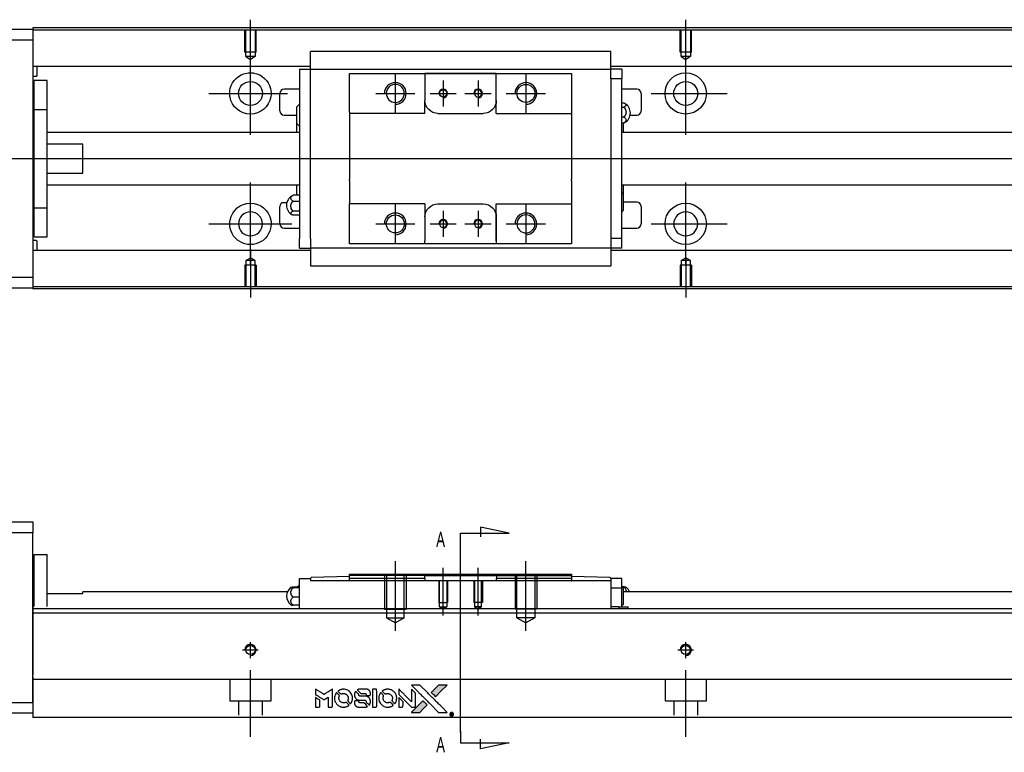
# Model space of a CAD drawing. Header units: millimetres. Extents: x -212 to 3135, y -1694 to 860.
# Tile 18 of 33: x 1001 to 1228, y -1688 to -1520. Entities that reach past the tile are written whole.
import ezdxf
from ezdxf.lldxf.tags import DXFTag

# ---------------------------------------------------------------- set-up
doc = ezdxf.new("R2010")
doc.units = ezdxf.units.MM
doc.layers.get('0').update_dxf_attribs({"linetype": 'CONTINUOUS'})
doc.layers.add('2', color=7, linetype='CONTINUOUS')
doc.styles.add('CHN', font='Microsoft JhengHei.ttf')
tags = doc.linetypes.add('DASHED', pattern=[25.72, 12.86, -12.86]).pattern_tags.tags
tags[6:7] = [DXFTag(74, 4), DXFTag(75, 0), DXFTag(340, '0'), DXFTag(46, 0.0), DXFTag(50, 0.0), DXFTag(44, 0.0), DXFTag(45, 0.0)]
tags[4:5] = [DXFTag(74, 4), DXFTag(75, 0), DXFTag(340, '0'), DXFTag(46, 0.0), DXFTag(50, 0.0), DXFTag(44, 0.0), DXFTag(45, 0.0)]

# ---------------------------------------------------------------- blocks, each defined once
blk = doc.blocks.new('MosionX logo(完整正式版)')
h = blk.add_hatch(color=22)
h.dxf.hatch_style = 1
h.paths.add_polyline_path([(-1416, 1831), (-1517, 1831), (-1619, 1831), (-1707, 1742, 0.000288), (-1740, 1709, 0.000479), (-1769, 1680, 0.000013), (-1794, 1654, 0.197177), (-1794, 1654, 0.197497), (-1794, 1653, 0.00004), (-1779, 1638, 0.000834), (-1763, 1622, 0.000506), (-1744, 1603), (-1694, 1552), (-1555, 1692)])
h.paths.add_polyline_path([(-1892, 1355), (-1942, 1405, 0.000476), (-1962, 1424, 0.000789), (-1978, 1441, 0.000035), (-1993, 1455, 0.19758), (-1993, 1456, 0.198396), (-1994, 1455, 0.000019), (-2014, 1435, 0.000582), (-2036, 1413, 0.000351), (-2062, 1387, 0.000108), (-2174, 1275, 0.000692), (-2230, 1218, 0.000077), (-2269, 1179, 0.197527), (-2269, 1178, 0.410181), (-2269, 1177, 0.000493), (-2248, 1177, 0.002424), (-2219, 1177, 0.000529), (-2169, 1177), (-2070, 1177), (-1981, 1266)])
at = {"color": 22}
for points in [[(-4562, 1668), (-4562, 1603), (-4545, 1592, -0.000297), (-4534, 1586, -0.000037), (-4510, 1571, -0.000043), (-4482, 1554, -0.000036), (-4452, 1535, 0.000044), (-4422, 1517, 0.000063), (-4396, 1501, 0.000035), (-4374, 1488, 0.0009), (-4368, 1484), (-4360, 1479), (-4348, 1486, 0.001175), (-4342, 1490, 0.000208), (-4329, 1498, 0.000225), (-4315, 1506, 0.000203), (-4300, 1516, -0.000711), (-4286, 1525, -0.001119), (-4274, 1532, -0.000263), (-4263, 1539, -0.04589), (-4262, 1539, -0.519312), (-4261, 1539, -0.001914), (-4261, 1521, -0.003124), (-4260, 1493, -0.000285), (-4260, 1421), (-4260, 1303), (-4219, 1303, 0.001727), (-4189, 1303, 0.025279), (-4179, 1303, 0.073886), (-4173, 1305, 0.07426), (-4167, 1308, 0.03264), (-4166, 1310, 0.01784), (-4164, 1311, 0.017712), (-4163, 1313, 0.026854), (-4162, 1315), (-4160, 1319), (-4160, 1526), (-4159, 1733), (-4162, 1731, -0.004595), (-4163, 1730, -0.00016), (-4169, 1726, -0.000298), (-4177, 1722, -0.000208), (-4185, 1717, 0.000986), (-4210, 1701, 0.00025), (-4250, 1676, 0.000268), (-4292, 1650, 0.000436), (-4329, 1627, -0.002932), (-4341, 1619, -0.004718), (-4351, 1613, -0.001113), (-4360, 1608, -0.227179), (-4361, 1608, -0.045982), (-4362, 1608, -0.000145), (-4374, 1616, -0.000825), (-4387, 1624, -0.000517), (-4403, 1634, 0.000056), (-4458, 1668, 0.000289), (-4488, 1687, 0.000481), (-4511, 1701, 0.000418), (-4535, 1715), (-4562, 1732)], [(-4068, 1643, 0.064158), (-4094, 1594, 0.06356), (-4108, 1539, 0.064004), (-4107, 1483, 0.066747), (-4091, 1429, 0.04321), (-4073, 1396, 0.044737), (-4050, 1367, 0.044901), (-4021, 1342, 0.044184), (-3989, 1323, 0.026293), (-3965, 1313, 0.033344), (-3941, 1306, 0.033227), (-3917, 1303, 0.025815), (-3890, 1302, 0.023119), (-3864, 1304, 0.031044), (-3841, 1308, 0.031337), (-3819, 1315, 0.024258), (-3796, 1325, 0.015622), (-3788, 1329, 0.008495), (-3778, 1335, 0.008415), (-3769, 1341, 0.020814), (-3763, 1346), (-3760, 1348), (-3791, 1379, 0.002843), (-3814, 1403, 0.033917), (-3823, 1411, 0.087906), (-3831, 1414, 0.073302), (-3839, 1416, 0.022047), (-3843, 1415, 0.026465), (-3847, 1415, 0.022233), (-3851, 1414, 0.009985), (-3857, 1412, -0.039011), (-3876, 1407, -0.044398), (-3896, 1406, -0.045096), (-3915, 1408, -0.04265), (-3934, 1413, -0.071154), (-3961, 1428, -0.068827), (-3983, 1450, -0.068713), (-3998, 1476, -0.070507), (-4005, 1506, -0.028605), (-4006, 1519, -0.031418), (-4005, 1531, -0.031044), (-4002, 1544, -0.02668), (-3998, 1556, 0.038913), (-3996, 1564, 0.043732), (-3995, 1571, 0.047754), (-3995, 1578, 0.075756), (-3997, 1583, 0.07294), (-3999, 1586, 0.003456), (-4006, 1594, 0.005023), (-4017, 1605, 0.002422), (-4030, 1619, 0.000819), (-4042, 1631, 0.001349), (-4053, 1641, 0.0001), (-4062, 1650, 0.205335), (-4062, 1651, 0.219821), (-4063, 1650, 0.002494), (-4064, 1648, 0.007089), (-4066, 1646, 0.004494)], [(-3917, 1731, 0.024131), (-3935, 1728, 0.022344), (-3954, 1723, 0.021883), (-3972, 1717, 0.020884), (-3990, 1709, 0.010669), (-4000, 1703, 0.010389), (-4011, 1697, 0.010913), (-4020, 1692, 0.022227), (-4026, 1687), (-4029, 1685), (-3996, 1653, 0.002452), (-3984, 1640, 0.003628), (-3972, 1630, 0.001662), (-3963, 1621, 0.070159), (-3960, 1619, 0.047671), (-3958, 1618, 0.018624), (-3956, 1618, 0.017921), (-3953, 1617, 0.018804), (-3950, 1617, 0.018255), (-3946, 1617, 0.041312), (-3943, 1617, 0.037164), (-3939, 1618, 0.012342), (-3935, 1620, -0.015101), (-3924, 1624, -0.035998), (-3916, 1626, -0.033244), (-3907, 1627, -0.011249), (-3894, 1627, -0.004059), (-3883, 1627, -0.019693), (-3877, 1627, -0.027943), (-3872, 1626, -0.014411), (-3866, 1624, -0.033089), (-3851, 1619, -0.033887), (-3838, 1613, -0.034021), (-3825, 1604, -0.033942), (-3814, 1594, -0.02816), (-3804, 1582, -0.035032), (-3796, 1570, -0.035269), (-3790, 1557, -0.029196), (-3785, 1543, -0.037862), (-3782, 1526, -0.043657), (-3782, 1510, -0.043064), (-3784, 1494, -0.035184), (-3790, 1477, 0.033699), (-3792, 1470, 0.052815), (-3793, 1463, 0.059167), (-3793, 1456, 0.058972), (-3791, 1450, 0.059208), (-3788, 1445, 0.021125), (-3783, 1439, 0.008691), (-3773, 1429, 0.000851), (-3749, 1405, 0.001873), (-3736, 1393, 0.013884), (-3730, 1387, 0.022355), (-3726, 1385, 0.341453), (-3725, 1385, 0.073011), (-3722, 1388, 0.004587), (-3714, 1399, 0.00748), (-3707, 1411, 0.016837), (-3702, 1420, 0.028606), (-3692, 1443, 0.031352), (-3685, 1465, 0.031004), (-3681, 1489, 0.0268), (-3680, 1514, 0.026698), (-3681, 1541, 0.03002), (-3686, 1566, 0.030357), (-3693, 1590, 0.028554), (-3703, 1614, 0.062944), (-3732, 1658, 0.062206), (-3772, 1694, 0.062448), (-3819, 1719, 0.064355), (-3870, 1731, 0.017377), (-3880, 1731, 0.008369), (-3893, 1731, 0.008367), (-3907, 1731, 0.01757)], [(-3610, 1675, 0.023289), (-3616, 1665, 0.026845), (-3621, 1655, 0.026047), (-3626, 1644, 0.019751), (-3629, 1631, 0.013249), (-3631, 1624, 0.025169), (-3631, 1618, 0.016532), (-3632, 1611, 0.002937), (-3632, 1598, 0.003317), (-3632, 1586, 0.011808), (-3631, 1578, 0.01777), (-3631, 1572, 0.021476), (-3630, 1567, 0.04325), (-3623, 1544, 0.045753), (-3612, 1523, 0.04649), (-3598, 1505, 0.047672), (-3581, 1490, 0.025315), (-3573, 1485, 0.015208), (-3564, 1480, 0.01512), (-3554, 1476, 0.022488), (-3546, 1473, 0.027857), (-3532, 1469, 0.034138), (-3519, 1467, 0.014286), (-3499, 1467, 0.00124), (-3449, 1467, -0.00103), (-3418, 1467, -0.002552), (-3396, 1466, -0.001594), (-3379, 1466, -0.047676), (-3374, 1466, -0.085307), (-3367, 1463, -0.097789), (-3361, 1457, -0.085947), (-3357, 1450, -0.051339), (-3356, 1440, 0.014634), (-3355, 1436, 0.015028), (-3355, 1433, 0.014927), (-3354, 1430, 0.059415), (-3353, 1429, 0.070595), (-3351, 1425, 0.00028), (-3315, 1389, 0.000111), (-3279, 1352, 0.200239), (-3277, 1352, 0.268906), (-3276, 1352, 0.001866), (-3271, 1361, 0.007532), (-3267, 1370, 0.017818), (-3263, 1376, 0.013256), (-3261, 1383, 0.011636), (-3258, 1391, 0.011528), (-3256, 1399, 0.012303), (-3254, 1407, 0.0423), (-3252, 1419, 0.013657), (-3252, 1437, 0.013857), (-3252, 1455, 0.037428), (-3254, 1468, 0.014927), (-3256, 1477, 0.0122), (-3259, 1486, 0.012518), (-3262, 1494, 0.023062), (-3265, 1501, 0.065961), (-3281, 1525, 0.06055), (-3304, 1545, 0.059676), (-3331, 1559, 0.060497), (-3360, 1567, 0.025683), (-3367, 1567, 0.001528), (-3386, 1567, 0.002124), (-3410, 1568, 0.001173), (-3439, 1568, -0.000809), (-3490, 1568, -0.017164), (-3506, 1568, -0.063931), (-3514, 1570, -0.108429), (-3520, 1573, -0.052941), (-3523, 1577, -0.063675), (-3525, 1582, -0.050562), (-3526, 1587, -0.020337), (-3527, 1595, 0.009897), (-3528, 1599, 0.016482), (-3528, 1603, 0.019019), (-3529, 1606, 0.06043), (-3530, 1608, 0.076267), (-3533, 1613, 0.00054), (-3566, 1646, 0.000307), (-3601, 1680, 0.142594), (-3604, 1681, 0.232419), (-3604, 1681, 0.022995), (-3606, 1680, 0.024627), (-3608, 1678, 0.015407)], [(-3516, 1731, 0.018538), (-3522, 1730, 0.010695), (-3530, 1729, 0.01068), (-3538, 1727, 0.017678), (-3544, 1725, 0.013849), (-3551, 1722, 0.011814), (-3559, 1719, 0.004513), (-3566, 1716, 0.290035), (-3566, 1715, 0.196418), (-3566, 1714, 0.000124), (-3554, 1702, 0.001477), (-3540, 1688, 0.000898), (-3524, 1671), (-3481, 1629), (-3427, 1628, -0.001471), (-3387, 1628, -0.028714), (-3374, 1627, -0.097073), (-3367, 1625, -0.084199), (-3361, 1620, -0.042698), (-3359, 1616, -0.053912), (-3357, 1612, -0.051004), (-3356, 1608, -0.032967), (-3355, 1602, 0.00807), (-3355, 1600, 0.003023), (-3355, 1596, 0.002994), (-3355, 1592, 0.003629), (-3355, 1588), (-3354, 1579), (-3313, 1579, 0.001618), (-3293, 1579, 0.005206), (-3280, 1579, 0.00535), (-3271, 1579, 0.060675), (-3268, 1580, 0.048484), (-3266, 1581, 0.02389), (-3264, 1582, 0.022812), (-3261, 1584, 0.02462), (-3259, 1586, 0.061781), (-3255, 1591, 0.080179), (-3253, 1596, 0.048561), (-3252, 1604, 0.010021), (-3251, 1619, 0.016602), (-3252, 1638, 0.031409), (-3254, 1653, 0.036474), (-3258, 1666, 0.03439), (-3263, 1679, 0.065928), (-3277, 1699, 0.069066), (-3296, 1715, 0.065697), (-3319, 1725, 0.051559), (-3346, 1731, 0.020904), (-3360, 1731, 0.000451), (-3431, 1731, 0.000419), (-3502, 1732, 0.022759)], [(-3202, 1517), (-3202, 1303), (-3160, 1303), (-3118, 1303), (-3113, 1306, 0.071429), (-3109, 1309, 0.054799), (-3105, 1313, 0.053585), (-3102, 1318, 0.060698), (-3101, 1323, 0.033975), (-3100, 1332, 0.000112), (-3100, 1441, 0.000726), (-3100, 1548, 0.001084), (-3101, 1641), (-3102, 1732), (-3152, 1732), (-3202, 1732)], [(-3011, 1643, 0.018008), (-3017, 1634, 0.009842), (-3023, 1622, 0.009807), (-3030, 1610, 0.015716), (-3035, 1599, 0.048467), (-3047, 1561, 0.045841), (-3052, 1520, 0.046006), (-3049, 1479, 0.049638), (-3039, 1441, 0.064819), (-3012, 1391, 0.06695), (-2974, 1350, 0.066691), (-2926, 1320, 0.063505), (-2872, 1304, 0.03135), (-2858, 1302, 0.010439), (-2837, 1302, 0.010391), (-2817, 1302, 0.032408), (-2803, 1304, 0.015696), (-2787, 1307, 0.018095), (-2771, 1312, 0.018551), (-2757, 1317, 0.018352), (-2743, 1323, 0.015568), (-2733, 1328, 0.009832), (-2723, 1334, 0.009795), (-2713, 1341, 0.023727), (-2706, 1346), (-2703, 1348), (-2734, 1379, 0.001528), (-2751, 1397, 0.010022), (-2760, 1406, 0.019586), (-2766, 1411, 0.061865), (-2771, 1413, 0.055054), (-2777, 1415, 0.061607), (-2784, 1416, 0.048725), (-2792, 1415, 0.020221), (-2802, 1412, -0.017722), (-2813, 1409, -0.02685), (-2822, 1407, -0.02759), (-2832, 1406, -0.020233), (-2843, 1406, -0.04793), (-2864, 1409, -0.048386), (-2883, 1416, -0.047866), (-2901, 1426, -0.044964), (-2917, 1440, -0.04333), (-2931, 1457, -0.050921), (-2941, 1475, -0.051473), (-2946, 1495, -0.0459), (-2948, 1516, -0.019014), (-2948, 1526, -0.024114), (-2947, 1535, -0.025081), (-2945, 1544, -0.023892), (-2942, 1553, 0.008624), (-2939, 1560, 0.026486), (-2938, 1564, 0.035074), (-2937, 1568, 0.02756), (-2937, 1573, 0.087163), (-2939, 1580, 0.073291), (-2942, 1587, 0.028074), (-2951, 1596, 0.002594), (-2973, 1619), (-3005, 1651)], [(-2860, 1730, 0.023681), (-2878, 1728, 0.022402), (-2896, 1723, 0.021929), (-2914, 1717, 0.020503), (-2931, 1709, 0.013745), (-2941, 1704, 0.009767), (-2952, 1698, 0.009658), (-2962, 1691, 0.027804), (-2968, 1687), (-2971, 1685), (-2939, 1653, 0.002053), (-2924, 1638, 0.006738), (-2914, 1628, 0.007826), (-2907, 1622, 0.063909), (-2903, 1619, 0.061532), (-2897, 1617, 0.068674), (-2891, 1617, 0.052072), (-2885, 1618, 0.019648), (-2875, 1621, -0.018366), (-2864, 1624, -0.0288), (-2854, 1626, -0.029061), (-2844, 1627, -0.019155), (-2832, 1627, -0.053809), (-2807, 1624, -0.058833), (-2784, 1615, -0.058566), (-2764, 1601, -0.052525), (-2746, 1582, -0.044733), (-2737, 1566, -0.040573), (-2729, 1547, -0.041123), (-2725, 1529, -0.04951), (-2725, 1511, -0.017369), (-2725, 1502, -0.024255), (-2727, 1495, -0.023787), (-2729, 1487, -0.015798), (-2732, 1479, 0.010631), (-2734, 1474, 0.033653), (-2735, 1470, 0.037806), (-2736, 1467, 0.016307), (-2736, 1462, 0.068179), (-2734, 1453, 0.095747), (-2731, 1446, 0.033418), (-2722, 1436, 0.002133), (-2695, 1409, 0.001452), (-2680, 1395, 0.012393), (-2673, 1388, 0.020479), (-2668, 1385, 0.344362), (-2667, 1385, 0.074287), (-2663, 1388, 0.005454), (-2656, 1400, 0.008391), (-2649, 1412, 0.017097), (-2643, 1422, 0.027375), (-2635, 1442, 0.02835), (-2628, 1463, 0.027723), (-2624, 1485, 0.023913), (-2623, 1509, 0.027047), (-2623, 1537, 0.031685), (-2627, 1563, 0.032425), (-2634, 1588, 0.031013), (-2644, 1612, 0.037914), (-2661, 1641, 0.040153), (-2682, 1667, 0.039834), (-2707, 1688, 0.036173), (-2736, 1707, 0.040752), (-2765, 1719, 0.035885), (-2796, 1728, 0.035491), (-2828, 1731, 0.037615)], [(-2572, 1669), (-2572, 1604), (-2422, 1453), (-2271, 1303), (-2229, 1303, 0.0008), (-2202, 1303, 0.010795), (-2192, 1303, 0.030495), (-2186, 1304, 0.080372), (-2183, 1305, 0.03816), (-2179, 1308, 0.041799), (-2176, 1310, 0.042486), (-2174, 1314, 0.042078), (-2172, 1317, 0.099276), (-2170, 1322, 0.003302), (-2170, 1343, 0.002586), (-2170, 1380, 0.000204), (-2170, 1477), (-2170, 1633), (-2221, 1683), (-2271, 1733), (-2271, 1583), (-2272, 1433), (-2419, 1582, 0.000253), (-2476, 1639, 0.000412), (-2524, 1687, 0.000041), (-2567, 1730, 0.041338), (-2570, 1732), (-2572, 1734)], [(-2150, 1708, -0.000056), (-2089, 1647, -0.000021), (-2004, 1562, -0.000021), (-1911, 1469, -0.000025), (-1823, 1381), (-1619, 1177), (-1518, 1177), (-1417, 1177), (-1553, 1315, 0.000274), (-1619, 1381, 0.000123), (-1705, 1467, 0.000121), (-1797, 1559, 0.000165), (-1879, 1641), (-2068, 1831), (-2170, 1831), (-2272, 1831)], [(-1707, 1742, 0.000288), (-1740, 1709, 0.000479), (-1769, 1680, 0.000013), (-1794, 1654, 0.197177), (-1794, 1654, 0.197497), (-1794, 1653, 0.00004), (-1779, 1638, 0.000836), (-1763, 1622, 0.000505), (-1744, 1603), (-1694, 1552), (-1555, 1692), (-1416, 1831), (-1517, 1831), (-1619, 1831)], [(-4562, 1417), (-4562, 1303), (-4521, 1303, 0.000842), (-4494, 1303, 0.010591), (-4484, 1303, 0.028995), (-4479, 1303, 0.069543), (-4475, 1305, 0.051063), (-4471, 1307, 0.039932), (-4468, 1310, 0.039414), (-4465, 1314, 0.045845), (-4462, 1318, 0.094811), (-4461, 1322, 0.007124), (-4461, 1333, 0.004713), (-4461, 1352, 0.000534), (-4461, 1395), (-4461, 1469), (-4471, 1475, 0.000828), (-4502, 1494, 0.000879), (-4532, 1513, 0.000048), (-4561, 1530, 0.137596), (-4562, 1531, 0.413028), (-4562, 1530, 0.000016), (-4562, 1497, 0.000623), (-4562, 1460, 0.000374)], [(-3615, 1454, 0.065483), (-3620, 1451, 0.053271), (-3625, 1447, 0.052018), (-3628, 1443, 0.0556), (-3631, 1437, 0.036839), (-3632, 1434, 0.026922), (-3632, 1430, 0.016905), (-3633, 1424, 0.004317), (-3633, 1416, 0.016369), (-3632, 1397, 0.029936), (-3630, 1382, 0.03418), (-3627, 1369, 0.031327), (-3621, 1356, 0.046935), (-3612, 1340, 0.054053), (-3600, 1327, 0.053701), (-3585, 1317, 0.045364), (-3568, 1309, 0.032479), (-3552, 1305, 0.03386), (-3537, 1303, 0.013578), (-3512, 1303, 0.001155), (-3450, 1303, 0.000413), (-3396, 1303, 0.005008), (-3375, 1304, 0.013199), (-3364, 1304, 0.033956), (-3355, 1305, 0.013909), (-3347, 1308, 0.010864), (-3337, 1310, 0.010938), (-3329, 1313, 0.028702), (-3323, 1316), (-3318, 1318), (-3362, 1362), (-3405, 1406), (-3455, 1406, -0.001504), (-3477, 1406, -0.00328), (-3493, 1406, -0.001901), (-3506, 1406, -0.061333), (-3510, 1407, -0.063621), (-3514, 1409, -0.048633), (-3518, 1412, -0.046769), (-3522, 1415, -0.047961), (-3525, 1420, -0.02678), (-3526, 1424, -0.050957), (-3527, 1427, -0.029398), (-3528, 1431, -0.00401), (-3528, 1441), (-3529, 1456), (-3569, 1456, 0.001061), (-3593, 1456, 0.009147), (-3604, 1455, 0.020721), (-3611, 1455, 0.051619)], [(-2572, 1416), (-2572, 1303), (-2530, 1303), (-2488, 1303), (-2483, 1306, 0.03146), (-2480, 1308, 0.026444), (-2478, 1310, 0.026444), (-2476, 1312, 0.031457), (-2475, 1314), (-2472, 1319), (-2471, 1375), (-2471, 1431), (-2521, 1481, 0.000745), (-2540, 1499, 0.001228), (-2556, 1515, 0.000087), (-2571, 1529, 0.195134), (-2571, 1530, 0.412117), (-2572, 1529, 0.000048), (-2572, 1496, 0.00109), (-2572, 1460, 0.000653)], [(-2062, 1387, 0.000108), (-2174, 1275, 0.000692), (-2230, 1218, 0.000077), (-2269, 1179, 0.197527), (-2269, 1178, 0.410182), (-2269, 1177, 0.000493), (-2248, 1177, 0.002424), (-2219, 1177, 0.000529), (-2170, 1177), (-2070, 1177), (-1981, 1266), (-1892, 1355), (-1942, 1405, 0.000476), (-1962, 1424, 0.000789), (-1978, 1441, 0.000035), (-1993, 1455, 0.19758), (-1993, 1456, 0.198396), (-1994, 1455, 0.000019), (-2014, 1435, 0.000582), (-2036, 1413, 0.000351)], [(-1319, 1173, 0.082374), (-1332, 1167, 0.083404), (-1342, 1157, 0.082663), (-1349, 1145, 0.07897), (-1351, 1130, 0.084941), (-1349, 1114, 0.08953), (-1341, 1100, 0.090743), (-1329, 1090, 0.090193), (-1313, 1085, 0.10067), (-1296, 1085, 0.099454), (-1281, 1093, 0.097736), (-1269, 1106, 0.09365), (-1263, 1122, 0.07584), (-1263, 1135, 0.068415), (-1267, 1148, 0.068328), (-1274, 1159, 0.075277), (-1283, 1168, 0.059367), (-1291, 1172, 0.048986), (-1300, 1174, 0.048519), (-1310, 1174, 0.055347)], [(-1325, 1129), (-1325, 1104), (-1322, 1104), (-1319, 1104), (-1319, 1114), (-1319, 1125), (-1313, 1125), (-1306, 1126), (-1302, 1119, -0.003356), (-1300, 1116, -0.002757), (-1298, 1113, -0.002784), (-1296, 1110, -0.007382), (-1295, 1108, 0.019487), (-1294, 1105, 0.098302), (-1293, 1104, 0.116932), (-1291, 1104, 0.032798), (-1289, 1104), (-1285, 1104), (-1288, 1108, 0.005748), (-1289, 1111, 0.002522), (-1291, 1114, 0.002495), (-1293, 1117, 0.00334), (-1295, 1120), (-1299, 1126), (-1296, 1128, 0.066516), (-1292, 1130, 0.085926), (-1290, 1133, 0.082934), (-1289, 1137, 0.05747), (-1289, 1141, 0.023576), (-1289, 1144, 0.043538), (-1289, 1146, 0.050891), (-1290, 1148, 0.049897), (-1291, 1149, 0.067884), (-1295, 1152, 0.077412), (-1298, 1154, 0.049266), (-1304, 1154, 0.012208), (-1313, 1155), (-1325, 1155)], [(-1298, 1147, -0.120545), (-1296, 1144, -0.09136), (-1295, 1141, -0.087576), (-1296, 1137, -0.098026), (-1297, 1134, -0.079907), (-1299, 1133, -0.087697), (-1300, 1132, -0.041371), (-1303, 1132, -0.005557), (-1309, 1132), (-1319, 1131), (-1319, 1140), (-1319, 1149), (-1310, 1149, -0.007471), (-1305, 1149, -0.035301), (-1302, 1148, -0.060486), (-1300, 1148, -0.063546)]]:
    blk.add_lwpolyline(points, format="xyb", close=True, dxfattribs=at)

msp = doc.modelspace()

# ---------------------------------------------------------------- linework, layer by layer
for p, q in [((1054.43, -1531.16), (1054.43, -1520.04)), ((1154.43, -1529.16), (1154.43, -1520.04)), ((1054.43, -1546.51), (1054.43, -1527.46)), ((1154.43, -1546.51), (1154.43, -1527.46)), ((1087.72, -1532.49), (1087.72, -1541.49)), ((1117.72, -1532.49), (1117.72, -1541.49)), ((1098.72, -1533.99), (1098.72, -1539.99)), ((1106.72, -1533.99), (1106.72, -1539.99)), ((1044.9, -1536.99), (1062.95, -1536.99)), ((1083.22, -1536.99), (1092.22, -1536.99)), ((1095.72, -1536.99), (1101.72, -1536.99)), ((1103.72, -1536.99), (1109.72, -1536.99)), ((1113.22, -1536.99), (1122.22, -1536.99)), ((1146.48, -1536.99), (1163.95, -1536.99)), ((940.43, -1551.99), (1078.86, -1551.99)), ((1078.86, -1551.99), (1620.43, -1551.99)), ((1054.43, -1576.51), (1054.43, -1557.46)), ((1154.43, -1576.51), (1154.43, -1557.46)), ((1061.8, -1562.08), (1062.8, -1562.08)), ((1087.72, -1562.49), (1087.72, -1571.49)), ((1117.72, -1562.49), (1117.72, -1571.49)), ((1098.72, -1563.99), (1098.72, -1569.99)), ((1106.72, -1563.99), (1106.72, -1569.99)), ((1044.9, -1566.99), (1063.95, -1566.99)), ((1083.22, -1566.99), (1092.22, -1566.99)), ((1095.72, -1566.99), (1101.72, -1566.99)), ((1103.72, -1566.99), (1109.72, -1566.99)), ((1113.22, -1566.99), (1122.22, -1566.99)), ((1146.48, -1566.99), (1163.95, -1566.99)), ((1054.43, -1572.82), (1054.43, -1583.94)), ((1154.43, -1574.82), (1154.43, -1583.94))]:
    msp.add_line(p, q)
at = {"linetype": 'Continuous'}
for p, q in [((945.43, -1522.24), (1004.43, -1522.24)), ((1086.56, -1521.94), (1004.43, -1521.94)), ((1004.43, -1521.94), (1004.43, -1522.24)), ((1004.43, -1522.24), (1004.43, -1524.74)), ((1604.43, -1521.94), (1086.56, -1521.94)), ((1086.43, -1522.44), (1004.43, -1522.44)), ((1604.43, -1522.44), (1086.43, -1522.44)), ((1004.43, -1524.74), (945.43, -1524.74)), ((1004.43, -1524.74), (1004.43, -1579.24)), ((1068.22, -1527.51), (1068.22, -1527.38)), ((1068.22, -1527.38), (1068.22, -1527.38)), ((1137.22, -1527.38), (1068.22, -1527.38)), ((1068.22, -1531.09), (1068.22, -1527.51)), ((1137.22, -1527.38), (1137.22, -1527.33)), ((1137.22, -1527.51), (1137.22, -1527.38)), ((1137.22, -1531.09), (1137.22, -1527.51)), ((1068.22, -1530.77), (1004.43, -1530.77)), ((1005.43, -1532.85), (1005.43, -1530.77)), ((1068.22, -1531.42), (1068.22, -1531.09)), ((1604.43, -1530.77), (1137.22, -1530.77)), ((1137.22, -1531.42), (1137.22, -1531.09)), ((1004.43, -1533.05), (1005.23, -1533.05)), ((1065.72, -1531.42), (1065.72, -1533.62)), ((1065.72, -1531.42), (1068.22, -1531.42)), ((1065.72, -1533.62), (1065.72, -1570.36)), ((1068.22, -1532.42), (1068.22, -1531.42)), ((1068.22, -1531.42), (1137.22, -1531.42)), ((1068.22, -1533.62), (1068.22, -1532.42)), ((1068.22, -1534.09), (1068.22, -1533.62)), ((1077.22, -1533.42), (1077.22, -1532.42)), ((1077.22, -1541.29), (1077.22, -1533.42)), ((1094.52, -1532.42), (1094.52, -1533.12)), ((1110.92, -1532.42), (1094.52, -1532.42)), ((1094.52, -1533.12), (1094.52, -1538.59)), ((1094.61, -1532.42), (1110.83, -1532.42)), ((1110.92, -1533.12), (1110.92, -1532.42)), ((1110.92, -1541.59), (1110.92, -1533.12)), ((1110.92, -1538.59), (1110.92, -1533.12)), ((1128.22, -1532.42), (1128.22, -1533.42)), ((1128.22, -1533.42), (1128.22, -1541.29)), ((1139.72, -1531.42), (1137.22, -1531.42)), ((1137.22, -1532.42), (1137.22, -1531.42)), ((1137.22, -1533.62), (1137.22, -1532.42)), ((1139.72, -1533.62), (1137.22, -1533.62)), ((1137.22, -1533.62), (1137.22, -1534.09)), ((1139.72, -1531.42), (1139.72, -1533.62)), ((1139.72, -1570.36), (1139.72, -1533.62)), ((1007.73, -1533.99), (1004.73, -1533.99)), ((1007.73, -1533.99), (1004.73, -1533.99)), ((1004.73, -1540.67), (1004.73, -1533.99)), ((1004.73, -1540.67), (1004.73, -1533.99)), ((1007.73, -1540.67), (1007.73, -1533.99)), ((1007.73, -1540.67), (1007.73, -1533.99)), ((1068.22, -1534.09), (1068.22, -1533.66)), ((1068.22, -1569.88), (1068.22, -1534.09)), ((1137.22, -1533.66), (1137.22, -1534.09)), ((1137.22, -1534.09), (1137.22, -1569.88)), ((1061.22, -1540.99), (1061.22, -1536.99)), ((1065.72, -1535.99), (1062.22, -1535.99)), ((1143.22, -1535.99), (1139.72, -1535.99)), ((1144.22, -1536.99), (1144.22, -1540.99)), ((1065.07, -1543.91), (1065.07, -1540.06)), ((1094.52, -1541.59), (1094.52, -1538.59)), ((1139.72, -1539.19), (1140.18, -1539.19)), ((1139.72, -1540.13), (1140.18, -1540.13)), ((1004.73, -1541.24), (1004.43, -1541.24)), ((1004.73, -1541.24), (1004.43, -1541.24)), ((1004.73, -1563.3), (1004.73, -1540.67)), ((1004.73, -1540.67), (1007.73, -1540.67)), ((1004.73, -1563.3), (1004.73, -1540.67)), ((1007.73, -1563.3), (1007.73, -1540.67)), ((1007.73, -1563.3), (1007.73, -1540.67)), ((1062.22, -1541.99), (1065.07, -1541.99)), ((1077.22, -1541.29), (1077.22, -1546.99)), ((1097.52, -1541.59), (1107.92, -1541.59)), ((1110.92, -1541.59), (1128.22, -1541.59)), ((1128.22, -1541.29), (1128.22, -1546.99)), ((1140.18, -1542.43), (1139.72, -1542.43)), ((1141.67, -1541.99), (1143.22, -1541.99)), ((1065.07, -1545.99), (1065.07, -1543.91)), ((1139.72, -1543.79), (1140.18, -1543.79)), ((1140.07, -1543.79), (1140.07, -1545.99)), ((1065.72, -1545.99), (1007.73, -1545.99)), ((1077.22, -1546.99), (1077.22, -1547.29)), ((1128.22, -1546.99), (1128.22, -1547.29)), ((1604.43, -1545.99), (1139.72, -1545.99)), ((1015.93, -1548.67), (1007.73, -1548.67)), ((1015.93, -1555.3), (1015.93, -1548.67)), ((1077.22, -1547.29), (1077.22, -1556.69)), ((1128.22, -1547.29), (1128.22, -1556.69)), ((1007.73, -1555.3), (1015.93, -1555.3)), ((1007.73, -1557.99), (1065.72, -1557.99)), ((1065.07, -1560.41), (1065.07, -1557.99)), ((1077.22, -1556.99), (1077.22, -1556.69)), ((1077.22, -1556.99), (1077.22, -1562.39)), ((1128.22, -1556.99), (1128.22, -1556.69)), ((1128.22, -1556.99), (1128.22, -1562.39)), ((1139.72, -1557.99), (1604.43, -1557.99)), ((1140.07, -1557.99), (1140.07, -1560.07)), ((1065.72, -1560.42), (1064.27, -1560.42)), ((1140.07, -1560.07), (1140.07, -1563.92)), ((1004.43, -1562.74), (1004.73, -1562.74)), ((1004.43, -1562.74), (1004.73, -1562.74)), ((1061.22, -1566.99), (1061.22, -1562.99)), ((1064.27, -1561.77), (1065.72, -1561.77)), ((1077.22, -1562.69), (1077.22, -1562.39)), ((1094.52, -1562.39), (1077.22, -1562.39)), ((1077.22, -1570.56), (1077.22, -1562.69)), ((1094.52, -1562.39), (1094.52, -1565.39)), ((1097.52, -1562.39), (1107.92, -1562.39)), ((1110.92, -1570.86), (1110.92, -1562.39)), ((1128.22, -1562.39), (1128.22, -1570.56)), ((1143.22, -1561.99), (1140.07, -1561.99)), ((1144.22, -1562.99), (1144.22, -1566.99)), ((1004.73, -1563.3), (1007.73, -1563.3)), ((1004.73, -1569.99), (1004.73, -1563.3)), ((1004.73, -1569.99), (1004.73, -1563.3)), ((1007.73, -1569.99), (1007.73, -1563.3)), ((1007.73, -1569.99), (1007.73, -1563.3)), ((1065.72, -1564.07), (1064.27, -1564.07)), ((1065.72, -1565.01), (1064.27, -1565.01)), ((1094.52, -1565.39), (1094.52, -1570.86)), ((1110.92, -1565.39), (1110.92, -1570.86)), ((1062.22, -1567.99), (1065.72, -1567.99)), ((1139.72, -1567.99), (1143.22, -1567.99)), ((1005.23, -1570.83), (1004.43, -1570.83)), ((1004.73, -1569.99), (1007.73, -1569.99)), ((1004.73, -1569.99), (1007.73, -1569.99)), ((1005.43, -1573.11), (1005.43, -1571.03)), ((1065.72, -1572.56), (1065.72, -1570.36)), ((1068.22, -1570.32), (1068.22, -1569.88)), ((1068.22, -1570.36), (1068.22, -1569.88)), ((1068.22, -1570.36), (1068.22, -1571.56)), ((1068.22, -1571.56), (1068.22, -1572.56)), ((1077.22, -1571.56), (1077.22, -1570.56)), ((1094.52, -1571.56), (1094.52, -1570.86)), ((1110.92, -1571.56), (1094.52, -1571.56)), ((1110.83, -1571.56), (1094.61, -1571.56)), ((1110.92, -1570.86), (1110.92, -1571.56)), ((1128.22, -1571.56), (1119.57, -1571.56)), ((1128.22, -1570.56), (1128.22, -1571.56)), ((1137.22, -1569.88), (1137.22, -1570.36)), ((1137.22, -1569.88), (1137.22, -1570.32)), ((1137.22, -1570.36), (1137.22, -1571.56)), ((1139.72, -1570.36), (1137.22, -1570.36)), ((1137.22, -1571.56), (1137.22, -1572.56)), ((1139.72, -1572.56), (1139.72, -1570.36)), ((1068.22, -1573.11), (1004.43, -1573.11)), ((1065.72, -1572.56), (1068.22, -1572.56)), ((1137.22, -1572.56), (1068.22, -1572.56)), ((1068.22, -1572.56), (1068.22, -1576.47)), ((1137.22, -1572.56), (1137.22, -1572.89)), ((1139.72, -1572.56), (1137.22, -1572.56)), ((1137.22, -1572.89), (1137.22, -1576.47)), ((1604.43, -1573.11), (1137.22, -1573.11)), ((1068.22, -1576.47), (1068.22, -1576.6)), ((1068.22, -1576.6), (1068.22, -1576.64)), ((1068.22, -1576.6), (1137.22, -1576.6)), ((1137.22, -1576.47), (1137.22, -1576.6)), ((1137.22, -1576.6), (1137.22, -1576.64)), ((945.43, -1579.24), (1004.43, -1579.24)), ((1004.43, -1579.24), (1004.43, -1581.74)), ((1004.43, -1581.74), (945.43, -1581.74)), ((1071.31, -1581.44), (1004.43, -1581.44)), ((1004.43, -1581.74), (1004.43, -1581.94)), ((1071.18, -1581.94), (1004.43, -1581.94)), ((1604.43, -1581.94), (1071.18, -1581.94)), ((1604.43, -1581.44), (1071.31, -1581.44))]:
    msp.add_line(p, q, dxfattribs=at)
at = {"linetype": 'DASHED'}
for p, q in [((1004.43, -1522.24), (1004.43, -1522.44)), ((1004.43, -1522.44), (1004.43, -1523.44)), ((1004.43, -1523.44), (1004.43, -1529.77)), ((1004.43, -1529.77), (1004.43, -1530.77)), ((1004.43, -1530.77), (1004.43, -1532.31)), ((1004.43, -1532.31), (1004.43, -1535.87)), ((1068.22, -1531.52), (1068.22, -1531.52)), ((1137.22, -1531.52), (1137.22, -1531.52)), ((1004.43, -1535.87), (1004.43, -1537.79)), ((1004.43, -1537.79), (1004.43, -1566.09)), ((1004.43, -1566.09), (1004.43, -1568.01)), ((1004.43, -1568.01), (1004.43, -1571.57)), ((1004.43, -1571.57), (1004.43, -1573.11)), ((1004.43, -1573.11), (1004.43, -1574.11)), ((1004.43, -1574.11), (1004.43, -1580.44)), ((1137.22, -1572.46), (1137.22, -1572.46)), ((1004.43, -1580.44), (1004.43, -1581.44)), ((1004.43, -1581.44), (1004.43, -1581.74))]:
    msp.add_line(p, q, dxfattribs=at)
at = {"linetype": 'DASHED', "ltscale": 0.1}
for p, q in [((1053.13, -1527.54), (1053.13, -1522.54)), ((1053.35, -1528.54), (1053.35, -1522.54)), ((1055.5, -1522.54), (1055.5, -1528.54)), ((1055.73, -1527.54), (1055.73, -1522.54)), ((1153.13, -1527.54), (1153.13, -1522.54)), ((1153.35, -1528.54), (1153.35, -1522.54)), ((1155.5, -1522.54), (1155.5, -1528.54)), ((1155.73, -1527.54), (1155.73, -1522.54)), ((1055.73, -1527.54), (1053.13, -1527.54)), ((1055.5, -1528.54), (1053.35, -1528.54)), ((1053.35, -1528.54), (1054.43, -1529.16)), ((1055.5, -1528.54), (1054.43, -1529.16)), ((1155.73, -1527.54), (1153.13, -1527.54)), ((1155.5, -1528.54), (1153.35, -1528.54)), ((1153.35, -1528.54), (1154.43, -1529.16)), ((1155.5, -1528.54), (1154.43, -1529.16)), ((1055.73, -1576.44), (1053.13, -1576.44)), ((1053.13, -1576.44), (1053.13, -1581.44)), ((1053.35, -1575.44), (1054.43, -1574.82)), ((1053.35, -1575.44), (1053.35, -1581.44)), ((1055.5, -1575.44), (1053.35, -1575.44)), ((1055.5, -1575.44), (1054.43, -1574.82)), ((1055.5, -1581.44), (1055.5, -1575.44)), ((1055.73, -1576.44), (1055.73, -1581.44)), ((1155.73, -1576.44), (1153.13, -1576.44)), ((1153.13, -1576.44), (1153.13, -1581.44)), ((1153.35, -1575.44), (1154.43, -1574.82)), ((1153.35, -1575.44), (1153.35, -1581.44)), ((1155.5, -1575.44), (1153.35, -1575.44)), ((1155.5, -1575.44), (1154.43, -1574.82)), ((1155.5, -1581.44), (1155.5, -1575.44)), ((1155.73, -1576.44), (1155.73, -1581.44))]:
    msp.add_line(p, q, dxfattribs=at)
at = {"linetype": 'Continuous'}
for centre, radius in [((1154.43, -1536.99), 4.75), ((1054.43, -1536.99), 2.75), ((1117.72, -1536.99), 2.07), ((1154.43, -1536.99), 2.75), ((1098.72, -1536.99), 0.825), ((1154.43, -1566.99), 4.75), ((1087.72, -1566.99), 2.07)]:
    msp.add_circle(centre, radius, dxfattribs=at)
at = {"linetype": 'Continuous', "extrusion": (0, 0, -1)}
for centre, radius in [((-1087.72, -1536.99), 2.07), ((-1106.72, -1536.99), 0.825), ((-1054.43, -1566.99), 2.75), ((-1117.72, -1566.99), 2.07), ((-1154.43, -1566.99), 2.75), ((-1098.72, -1566.99), 0.825), ((-1106.72, -1566.99), 0.825)]:
    msp.add_circle(centre, radius, dxfattribs=at)
at = {"linetype": 'Continuous'}
for centre, radius, start, end in [((1005.23, -1532.85), 0.2, 270, 0), ((1062.22, -1536.99), 1, 90, 180), ((1143.22, -1536.99), 1, 0, 90), ((1067.21, -1541.94), 2.85, 121.5132, 138.6569), ((1139.22, -1541.49), 2.5, 0, 61.7734), ((1062.22, -1540.99), 1, 180, 270), ((1139.22, -1541.49), 2.5, 298.2701, 0), ((1143.22, -1540.99), 1, 270, 0), ((1067.21, -1542.02), 2.85, 221.3431, 238.4868), ((1065.22, -1562.71), 2.5, 118.2701, 180), ((1137.93, -1561.95), 2.85, 41.3431, 51.1006), ((1062.22, -1562.99), 1, 114.7486, 180), ((1065.22, -1562.71), 2.5, 180, 241.7734), ((1143.22, -1562.99), 1, 0, 90), ((1137.93, -1562.04), 2.85, 308.8994, 318.6569), ((1062.22, -1566.99), 1, 180, 270), ((1143.22, -1566.99), 1, 270, 0), ((1005.23, -1571.03), 0.2, 0, 90)]:
    msp.add_arc(centre, radius, start, end, dxfattribs=at)
at = {"linetype": 'Continuous', "extrusion": (0, 0, -1)}
for centre, radius, start, end in [((-1054.43, -1536.99), 4.75, 13.6191, 80.1049), ((-1054.43, -1536.99), 4.75, 99.8951, 166.3809), ((-1054.43, -1536.99), 4.75, 189.6765, 350.3235), ((-1097.52, -1538.59), 3, 270, 359.96), ((-1107.92, -1538.59), 3, 180, 270), ((-1054.43, -1566.99), 4.75, 10.8558, 169.1442), ((-1097.52, -1565.39), 3, 0, 90), ((-1107.92, -1565.39), 3, 90, 180), ((-1054.43, -1566.99), 4.75, 285.2319, 347.572), ((-1054.43, -1566.99), 4.75, 192.428, 254.7681)]:
    msp.add_arc(centre, radius, start, end, dxfattribs=at)
for centre, radius in [((1087.72, -1536.99), 2.5), ((1117.72, -1536.99), 2.5), ((1098.72, -1536.99), 1), ((1106.72, -1536.99), 1), ((1087.72, -1566.99), 2.5), ((1117.72, -1566.99), 2.5), ((1098.72, -1566.99), 1), ((1106.72, -1566.99), 1)]:
    msp.add_arc(centre, radius, 270, 180)
at = {"linetype": 'Continuous'}
for points, knots in [([(1053.61, -1532.31), (1054.02, -1532.24), (1054.45, -1532.22), (1055, -1532.27), (1055.12, -1532.29), (1055.24, -1532.31)], [0, 0, 0, 0, 0.772987, 0.772987, 1, 1, 1, 1]), ([(1140.18, -1539.19), (1140.31, -1539.23), (1140.42, -1539.29), (1140.6, -1539.41), (1140.66, -1539.47), (1140.73, -1539.61), (1140.73, -1539.68), (1140.69, -1539.81), (1140.64, -1539.88), (1140.48, -1540), (1140.38, -1540.06), (1140.23, -1540.11), (1140.21, -1540.12), (1140.18, -1540.13)], [0, 0, 0, 0, 0.192078, 0.192078, 0.384156, 0.384156, 0.576234, 0.576234, 0.768312, 0.768312, 0.960389, 0.960389, 1, 1, 1, 1]), ([(1140.18, -1540.13), (1140.31, -1540.24), (1140.42, -1540.37), (1140.6, -1540.66), (1140.66, -1540.82), (1140.73, -1541.14), (1140.73, -1541.32), (1140.69, -1541.65), (1140.64, -1541.81), (1140.48, -1542.11), (1140.38, -1542.25), (1140.23, -1542.39), (1140.21, -1542.41), (1140.18, -1542.43)], [0, 0, 0, 0, 0.192078, 0.192078, 0.384156, 0.384156, 0.576234, 0.576234, 0.768312, 0.768312, 0.960389, 0.960389, 1, 1, 1, 1]), ([(1140.18, -1542.43), (1140.31, -1542.49), (1140.42, -1542.57), (1140.6, -1542.74), (1140.66, -1542.83), (1140.73, -1543.03), (1140.73, -1543.13), (1140.69, -1543.32), (1140.64, -1543.42), (1140.48, -1543.59), (1140.38, -1543.68), (1140.23, -1543.76), (1140.21, -1543.77), (1140.18, -1543.79)], [0, 0, 0, 0, 0.192078, 0.192078, 0.384156, 0.384156, 0.576234, 0.576234, 0.768312, 0.768312, 0.960389, 0.960389, 1, 1, 1, 1]), ([(1064.27, -1561.77), (1064.14, -1561.71), (1064.02, -1561.63), (1063.85, -1561.46), (1063.79, -1561.37), (1063.72, -1561.17), (1063.71, -1561.07), (1063.76, -1560.88), (1063.81, -1560.78), (1063.96, -1560.61), (1064.07, -1560.52), (1064.21, -1560.44), (1064.24, -1560.43), (1064.27, -1560.42)], [0, 0, 0, 0, 0.192078, 0.192078, 0.384156, 0.384156, 0.576234, 0.576234, 0.768312, 0.768312, 0.960389, 0.960389, 1, 1, 1, 1]), ([(1064.27, -1564.07), (1064.14, -1563.96), (1064.02, -1563.83), (1063.85, -1563.54), (1063.79, -1563.38), (1063.72, -1563.06), (1063.71, -1562.89), (1063.76, -1562.55), (1063.81, -1562.39), (1063.96, -1562.09), (1064.07, -1561.95), (1064.21, -1561.82), (1064.24, -1561.79), (1064.27, -1561.77)], [0, 0, 0, 0, 0.192078, 0.192078, 0.384156, 0.384156, 0.576234, 0.576234, 0.768312, 0.768312, 0.960389, 0.960389, 1, 1, 1, 1]), ([(1064.27, -1565.01), (1064.14, -1564.97), (1064.02, -1564.91), (1063.85, -1564.79), (1063.79, -1564.73), (1063.72, -1564.6), (1063.71, -1564.52), (1063.76, -1564.39), (1063.81, -1564.32), (1063.96, -1564.2), (1064.07, -1564.14), (1064.21, -1564.09), (1064.24, -1564.08), (1064.27, -1564.07)], [0, 0, 0, 0, 0.192078, 0.192078, 0.384156, 0.384156, 0.576234, 0.576234, 0.768312, 0.768312, 0.960389, 0.960389, 1, 1, 1, 1]), ([(1055.67, -1571.57), (1055.27, -1571.68), (1054.85, -1571.74), (1054.01, -1571.74), (1053.58, -1571.68), (1053.18, -1571.57)], [0, 0, 0, 0, 0.500461, 0.500461, 1, 1, 1, 1])]:
    msp.add_open_spline(points, degree=3, knots=knots, dxfattribs=at)
for points, degree in [([(1077.22, -1532.42), (1094.52, -1532.42)], 1), ([(1110.92, -1532.42), (1128.22, -1532.42)], 1), ([(1049.74, -1537.79), (1049.63, -1537.13), (1049.67, -1536.46), (1049.81, -1535.87)], 3), ([(1059.04, -1535.87), (1059.19, -1536.46), (1059.22, -1537.13), (1059.11, -1537.79)], 3), ([(1094.52, -1541.59), (1077.22, -1541.59)], 1), ([(1140.18, -1543.79), (1140.27, -1543.76), (1140.35, -1543.72), (1140.42, -1543.69)], 3), ([(1064.27, -1560.42), (1064.18, -1560.44), (1064.1, -1560.48), (1064.03, -1560.52)], 3), ([(1110.92, -1562.39), (1128.22, -1562.39)], 1), ([(1049.79, -1568.01), (1049.66, -1567.41), (1049.64, -1566.74), (1049.76, -1566.09)], 3), ([(1059.09, -1566.09), (1059.22, -1566.75), (1059.2, -1567.41), (1059.06, -1568.01)], 3), ([(1094.52, -1571.56), (1077.22, -1571.56)], 1), ([(1128.22, -1571.56), (1110.92, -1571.56)], 1)]:
    msp.add_open_spline(points, degree=degree, dxfattribs=at)
msp.add_rational_spline([(1094.52, -1538.59), (1094.52, -1538.59), (1094.52, -1538.59)], [0.500000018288, 0.499999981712, 0.500000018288], degree=2, dxfattribs=at)
at = {"layer": '2', "linetype": 'Continuous'}
for p, q in [((945.43, -1635.5), (1004.43, -1635.5)), ((1004.43, -1635.5), (1004.43, -1638)), ((1004.43, -1638), (945.43, -1638)), ((1004.43, -1677), (1004.43, -1638)), ((1004.73, -1643), (1007.73, -1643)), ((1004.73, -1654.95), (1004.73, -1643)), ((1004.73, -1643), (1007.73, -1643)), ((1004.73, -1654.95), (1004.73, -1643)), ((1007.73, -1654.95), (1007.73, -1643)), ((1007.73, -1654.95), (1007.73, -1643)), ((1004.73, -1646.25), (1004.43, -1646.25)), ((1004.73, -1646.25), (1004.43, -1646.25)), ((1065.73, -1648.55), (1068.23, -1648.55)), ((1065.73, -1650.75), (1065.73, -1648.55)), ((1068.23, -1648.55), (1068.23, -1648.48)), ((1068.23, -1648.55), (1068.23, -1649.05)), ((1077.23, -1648.05), (1068.42, -1648.28)), ((1077.23, -1647.55), (1094.23, -1647.55)), ((1077.23, -1648.55), (1077.23, -1647.55)), ((1077.23, -1649.05), (1077.23, -1648.55)), ((1094.53, -1647.85), (1094.23, -1647.55)), ((1094.23, -1647.55), (1111.23, -1647.55)), ((1094.53, -1647.85), (1097.53, -1647.85)), ((1094.53, -1648.55), (1094.53, -1647.85)), ((1094.53, -1648.55), (1094.53, -1649.05)), ((1097.53, -1647.85), (1107.93, -1647.85)), ((1107.93, -1647.85), (1110.93, -1647.85)), ((1111.23, -1647.55), (1110.93, -1647.85)), ((1110.93, -1647.85), (1110.93, -1648.55)), ((1110.93, -1649.05), (1110.93, -1648.55)), ((1111.23, -1647.55), (1128.23, -1647.55)), ((1128.23, -1647.55), (1128.23, -1648.55)), ((1137.03, -1648.28), (1128.23, -1648.05)), ((1128.23, -1648.55), (1128.23, -1649.05)), ((1137.23, -1648.48), (1137.23, -1648.55)), ((1137.23, -1648.55), (1137.23, -1649.05)), ((1139.73, -1648.55), (1137.23, -1648.55)), ((1139.73, -1650.75), (1139.73, -1648.55)), ((1064.27, -1650.44), (1065.73, -1650.44)), ((1065.73, -1650.68), (1064.27, -1650.68)), ((1065.73, -1654.05), (1065.73, -1650.75)), ((1137.23, -1649.05), (1068.23, -1649.05)), ((1077.16, -1649.05), (1077.23, -1649.05)), ((1128.23, -1649.05), (1128.29, -1649.05)), ((1137.23, -1649.05), (1137.23, -1655.5)), ((1139.73, -1650.75), (1137.23, -1650.75)), ((1139.73, -1654.05), (1139.73, -1650.75)), ((1140.18, -1650.44), (1139.9, -1650.44)), ((1140.08, -1650.63), (1140.08, -1652.55)), ((1007.73, -1652), (1015.93, -1652)), ((1062.94, -1651.55), (1015.93, -1651.55)), ((1015.93, -1652), (1015.93, -1651.55)), ((1065.73, -1652.79), (1064.27, -1652.79)), ((1604.43, -1651.55), (1140.08, -1651.55)), ((1140.08, -1652.55), (1140.08, -1654.48)), ((1103.67, -1655.5), (1004.43, -1655.5)), ((1065.73, -1654.66), (1064.27, -1654.66)), ((1065.73, -1655.5), (1065.73, -1654.05)), ((1604.43, -1655.5), (1103.67, -1655.5)), ((1139.07, -1655.05), (1137.23, -1655.05)), ((1139.07, -1655.05), (1141.11, -1655.05)), ((1139.07, -1655.05), (1139.07, -1655.5)), ((1139.73, -1655.05), (1139.73, -1654.05)), ((1141.11, -1655.05), (1141.23, -1655.05)), ((1141.11, -1655.05), (1141.11, -1655.5)), ((1141.23, -1655.5), (1141.23, -1655.05)), ((1604.43, -1656.5), (1004.43, -1656.5)), ((1004.43, -1671.15), (1004.43, -1677.95)), ((1099.52, -1671.7), (1004.43, -1671.7)), ((1604.43, -1671.7), (1099.52, -1671.7)), ((989.43, -1677), (1004.43, -1677)), ((1004.43, -1677.95), (1004.43, -1680.5)), ((1004.43, -1679.5), (989.43, -1679.5)), ((1097.26, -1680.5), (1004.43, -1680.5)), ((1604.43, -1680.5), (1097.26, -1680.5))]:
    msp.add_line(p, q, dxfattribs=at)
at = {"layer": '2'}
for p, q in [((1113.87, -1638.11), (1107.29, -1636.68)), ((1107.29, -1636.68), (1107.29, -1638.91)), ((1102.73, -1638.11), (1113.87, -1638.11)), ((1102.73, -1640.75), (1102.73, -1638.11)), ((1102.73, -1683.87), (1102.73, -1640.75)), ((1087.73, -1660.55), (1087.73, -1644.55)), ((1098.73, -1657.05), (1098.73, -1646.05)), ((1106.73, -1657.05), (1106.73, -1646.05)), ((1117.73, -1660.55), (1117.73, -1644.55)), ((1102.73, -1683.62), (1102.73, -1686.26)), ((1102.73, -1686.26), (1113.87, -1686.26)), ((1107.29, -1687.69), (1107.29, -1685.46)), ((1113.87, -1686.26), (1107.29, -1687.69))]:
    msp.add_line(p, q, dxfattribs=at)
at = {"layer": '2', "linetype": 'DASHED'}
for p, q in [((1065.73, -1648.55), (1065.73, -1648.55)), ((1068.23, -1648.55), (1068.23, -1648.55)), ((1068.23, -1648.65), (1068.23, -1648.65)), ((1110.93, -1647.85), (1110.93, -1647.85)), ((1137.23, -1648.55), (1137.23, -1648.55)), ((1137.23, -1648.65), (1137.23, -1648.65)), ((1139.73, -1648.55), (1139.73, -1648.55)), ((1094.53, -1649.05), (1094.53, -1649.05)), ((1094.53, -1649.05), (1094.53, -1649.05)), ((1110.93, -1649.05), (1110.93, -1649.05)), ((1004.43, -1654.95), (1004.43, -1655.95)), ((1004.43, -1655.95), (1004.43, -1670.65)), ((1004.43, -1677), (1004.43, -1679.5))]:
    msp.add_line(p, q, dxfattribs=at)
at = {"layer": '2', "linetype": 'DASHED', "ltscale": 0.1}
for p, q in [((1094.53, -1647.85), (1077.23, -1647.85)), ((1085.23, -1647.55), (1085.23, -1655.55)), ((1085.66, -1647.55), (1085.66, -1657.55)), ((1089.79, -1657.55), (1089.79, -1647.55)), ((1090.23, -1647.55), (1090.23, -1655.55)), ((1115.23, -1647.55), (1115.23, -1655.55)), ((1115.66, -1657.55), (1115.66, -1647.55)), ((1119.79, -1647.55), (1119.79, -1657.55)), ((1120.23, -1647.55), (1120.23, -1655.55)), ((1097.73, -1649.05), (1097.73, -1654.05)), ((1097.9, -1655.05), (1097.9, -1649.05)), ((1099.55, -1649.05), (1099.55, -1655.05)), ((1099.73, -1649.05), (1099.73, -1654.05)), ((1105.73, -1649.05), (1105.73, -1654.05)), ((1105.9, -1649.05), (1105.9, -1655.05)), ((1107.55, -1655.05), (1107.55, -1649.05)), ((1107.73, -1649.05), (1107.73, -1654.05)), ((1085.23, -1655.55), (1090.23, -1655.55)), ((1087.25, -1655.55), (1087.73, -1655.55)), ((1097.73, -1654.05), (1099.73, -1654.05)), ((1097.9, -1655.05), (1099.55, -1655.05)), ((1097.9, -1655.05), (1098.73, -1655.53)), ((1099.55, -1655.05), (1098.73, -1655.53)), ((1107.73, -1654.05), (1105.73, -1654.05)), ((1107.55, -1655.05), (1105.9, -1655.05)), ((1105.9, -1655.05), (1106.73, -1655.53)), ((1107.55, -1655.05), (1106.73, -1655.53)), ((1120.23, -1655.55), (1115.23, -1655.55)), ((1085.66, -1657.55), (1089.79, -1657.55)), ((1085.66, -1657.55), (1087.73, -1658.74)), ((1089.79, -1657.55), (1087.73, -1658.74)), ((1119.79, -1657.55), (1115.66, -1657.55)), ((1115.66, -1657.55), (1117.73, -1658.74)), ((1119.79, -1657.55), (1117.73, -1658.74)), ((1049.68, -1671.7), (1049.68, -1676.65)), ((1059.18, -1676.65), (1059.18, -1671.7)), ((1149.68, -1671.7), (1149.68, -1676.65)), ((1159.18, -1676.65), (1159.18, -1671.7)), ((1049.68, -1676.65), (1059.18, -1676.65)), ((1051.68, -1676.65), (1051.68, -1679.95)), ((1057.18, -1679.95), (1057.18, -1676.65)), ((1149.68, -1676.65), (1159.18, -1676.65)), ((1151.68, -1676.65), (1151.68, -1679.95)), ((1157.18, -1679.95), (1157.18, -1676.65))]:
    msp.add_line(p, q, dxfattribs=at)
at = {"layer": '2', "ltscale": 0.5}
for p, q in [((1054.43, -1666.82), (1054.43, -1663.15)), ((1154.43, -1666.82), (1154.43, -1663.15)), ((1052.63, -1664.95), (1056.23, -1664.95)), ((1152.63, -1664.95), (1156.23, -1664.95)), ((1054.43, -1684.95), (1054.43, -1669.59)), ((1154.43, -1684.95), (1154.43, -1669.59))]:
    msp.add_line(p, q, dxfattribs=at)
at = {"layer": '2', "linetype": 'Continuous'}
for centre in [(1054.43, -1664.95), (1154.43, -1664.95)]:
    msp.add_circle(centre, 1.07, dxfattribs=at)
for centre, radius, start, end in [((1068.43, -1648.48), 0.2, 91.5, 180), ((1137.03, -1648.48), 0.2, 0, 88.5), ((1065.23, -1652.55), 2.5, 126.4021, 180), ((1067.22, -1652.51), 2.85, 121.5132, 133.5232), ((1137.94, -1652.51), 2.85, 41.3431, 51.1006), ((1139.23, -1652.55), 2.5, 23.5613, 53.5675), ((1065.23, -1652.55), 2.5, 180, 233.5675), ((1137.94, -1652.59), 2.85, 308.8994, 318.6569)]:
    msp.add_arc(centre, radius, start, end, dxfattribs=at)
at = {"layer": '2'}
for centre in [(1054.43, -1664.95), (1154.43, -1664.95)]:
    msp.add_arc(centre, 1.3, 270, 180, dxfattribs=at)
at = {"layer": '2', "linetype": 'Continuous'}
for points in [[(1094.53, -1648.55), (1077.23, -1648.55)], [(1128.23, -1648.55), (1110.93, -1648.55)]]:
    msp.add_open_spline(points, degree=1, dxfattribs=at)
at = {"layer": '2', "linetype": 'DASHED', "ltscale": 0.1}
msp.add_open_spline([(1110.93, -1647.85), (1128.23, -1647.85)], degree=1, dxfattribs=at)
at = {"layer": '2', "linetype": 'Continuous'}
for points, knots in [([(1064.27, -1650.68), (1064.14, -1650.67), (1064.03, -1650.66), (1063.85, -1650.63), (1063.79, -1650.61), (1063.72, -1650.58), (1063.72, -1650.56), (1063.76, -1650.52), (1063.81, -1650.51), (1063.97, -1650.48), (1064.07, -1650.46), (1064.22, -1650.45), (1064.24, -1650.44), (1064.27, -1650.44)], [0, 0, 0, 0, 0.192078, 0.192078, 0.384156, 0.384156, 0.576234, 0.576234, 0.768312, 0.768312, 0.960389, 0.960389, 1, 1, 1, 1]), ([(1064.27, -1652.79), (1064.14, -1652.69), (1064.03, -1652.57), (1063.85, -1652.31), (1063.79, -1652.16), (1063.72, -1651.86), (1063.72, -1651.7), (1063.76, -1651.4), (1063.81, -1651.25), (1063.97, -1650.98), (1064.07, -1650.85), (1064.22, -1650.72), (1064.24, -1650.7), (1064.27, -1650.68)], [0, 0, 0, 0, 0.192078, 0.192078, 0.384156, 0.384156, 0.576234, 0.576234, 0.768312, 0.768312, 0.960389, 0.960389, 1, 1, 1, 1]), ([(1140.71, -1650.54), (1140.69, -1650.52), (1140.64, -1650.51), (1140.49, -1650.48), (1140.38, -1650.46), (1140.24, -1650.45), (1140.21, -1650.44), (1140.18, -1650.44)], [0, 0, 0, 0, 0.448024, 0.448024, 0.905631, 0.905631, 1, 1, 1, 1]), ([(1140.18, -1650.44), (1140.31, -1650.53), (1140.43, -1650.64), (1140.6, -1650.87), (1140.66, -1651), (1140.73, -1651.26), (1140.74, -1651.4), (1140.71, -1651.54), (1140.71, -1651.55), (1140.71, -1651.55)], [0, 0, 0, 0, 0.33014, 0.33014, 0.660281, 0.660281, 0.990421, 0.990421, 1, 1, 1, 1]), ([(1064.27, -1654.66), (1064.14, -1654.57), (1064.03, -1654.47), (1063.85, -1654.23), (1063.79, -1654.1), (1063.72, -1653.84), (1063.72, -1653.7), (1063.76, -1653.43), (1063.81, -1653.29), (1063.97, -1653.05), (1064.07, -1652.94), (1064.22, -1652.83), (1064.24, -1652.81), (1064.27, -1652.79)], [0, 0, 0, 0, 0.192078, 0.192078, 0.384156, 0.384156, 0.576234, 0.576234, 0.768312, 0.768312, 0.960389, 0.960389, 1, 1, 1, 1]), ([(1063.74, -1654.56), (1063.76, -1654.58), (1063.82, -1654.59), (1063.97, -1654.63), (1064.07, -1654.64), (1064.22, -1654.65), (1064.24, -1654.66), (1064.27, -1654.66)], [0, 0, 0, 0, 0.448024, 0.448024, 0.905631, 0.905631, 1, 1, 1, 1])]:
    msp.add_open_spline(points, degree=3, knots=knots, dxfattribs=at)

# ---------------------------------------------------------------- block references
at = {"xscale": 0.0096, "yscale": 0.0096, "zscale": 0.0096}
msp.add_blockref('MosionX logo(完整正式版)', (1113.21, -1690.59), dxfattribs=at)

# ---------------------------------------------------------------- texts
at = {"layer": '2', "style": 'CHN', "width": 0.7}
for p in [(1097.11, -1641.25), (1097.11, -1688.48)]:
    msp.add_text('A', height=3.5, dxfattribs=at).set_placement(p)

doc.saveas('drawing.dxf')
